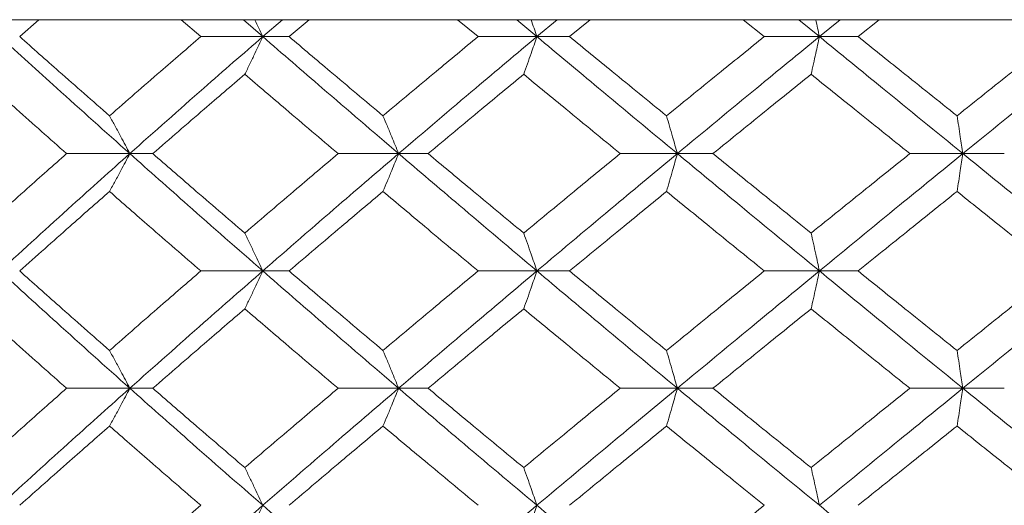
# Model space of a CAD drawing. Header units: inches. Extents: x -4.1 to 22.6, y -10.2 to 17.8.
# Tile 25 of 142: x -1.696 to -1.183, y 0.039 to 0.292. Entities that reach past the tile are written whole.
import ezdxf

# ---------------------------------------------------------------- set-up
doc = ezdxf.new("R2010")
doc.units = ezdxf.units.IN
doc.header["$MEASUREMENT"] = 0

msp = doc.modelspace()

# ---------------------------------------------------------------- linework, layer by layer
at = {"color": 7, "linetype": 'Continuous', "lineweight": 15}
for p, q in [((-0.29935, 0.29188), (-1.75656, 0.29188)), ((-1.69565, 0.28306), (-1.68566, 0.29188)), ((-1.60129, 0.28306), (-1.61153, 0.29188)), ((-1.56902, 0.28306), (-1.57913, 0.29188)), ((-1.56902, 0.28306), (-1.55878, 0.29188)), ((-1.55533, 0.28306), (-1.54488, 0.29188)), ((-1.45689, 0.28306), (-1.46753, 0.29188)), ((-1.42622, 0.28306), (-1.43673, 0.29188)), ((-1.42622, 0.28306), (-1.41563, 0.29188)), ((-1.40924, 0.28306), (-1.39843, 0.29188)), ((-1.30779, 0.28306), (-1.31873, 0.29188)), ((-1.27907, 0.28306), (-1.28985, 0.29188)), ((-1.27907, 0.28306), (-1.26823, 0.29188)), ((-1.25897, 0.28306), (-1.24793, 0.29188)), ((-1.56902, 0.28306), (-1.60129, 0.28306)), ((-1.56902, 0.28306), (-1.55533, 0.28306)), ((-1.42622, 0.28306), (-1.45689, 0.28306)), ((-1.42622, 0.28306), (-1.40924, 0.28306)), ((-1.27907, 0.28306), (-1.30779, 0.28306)), ((-1.27907, 0.28306), (-1.25897, 0.28306)), ((-1.63829, 0.2221), (-1.67124, 0.2221)), ((-1.63829, 0.2221), (-1.62631, 0.2221)), ((-1.49826, 0.2221), (-1.52978, 0.2221)), ((-1.49826, 0.2221), (-1.48291, 0.2221)), ((-1.35309, 0.2221), (-1.38283, 0.2221)), ((-1.35309, 0.2221), (-1.33452, 0.2221)), ((-1.20435, 0.2221), (-1.23199, 0.2221)), ((-1.20435, 0.2221), (-1.18278, 0.2221)), ((-1.56902, 0.16098), (-1.60129, 0.16098)), ((-1.56902, 0.16098), (-1.55533, 0.16098)), ((-1.42622, 0.16098), (-1.45689, 0.16098)), ((-1.42622, 0.16098), (-1.40924, 0.16098)), ((-1.27907, 0.16098), (-1.30779, 0.16098)), ((-1.27907, 0.16098), (-1.25897, 0.16098)), ((-1.63829, 0.09986), (-1.67124, 0.09986)), ((-1.63829, 0.09986), (-1.62631, 0.09986)), ((-1.49826, 0.09986), (-1.52978, 0.09986)), ((-1.49826, 0.09986), (-1.48291, 0.09986)), ((-1.35309, 0.09986), (-1.38283, 0.09986)), ((-1.35309, 0.09986), (-1.33452, 0.09986)), ((-1.20435, 0.09986), (-1.23199, 0.09986)), ((-1.20435, 0.09986), (-1.18278, 0.09986))]:
    msp.add_line(p, q, dxfattribs=at)
for points, knots in [([(-1.57318, 0.29188), (-1.57316, 0.29185), (-1.57176, 0.28894), (-1.57038, 0.28599), (-1.56902, 0.28306)], [0, 0, 0, 0, 0.0107661, 1, 1, 1, 1]), ([(-1.42928, 0.29188), (-1.42927, 0.29185), (-1.42825, 0.28894), (-1.42723, 0.28599), (-1.42622, 0.28306)], [0, 0, 0, 0, 0.010766, 1, 1, 1, 1]), ([(-1.281, 0.29188), (-1.28099, 0.29185), (-1.28034, 0.28894), (-1.2797, 0.28599), (-1.27907, 0.28306)], [0, 0, 0, 0, 0.0107661, 1, 1, 1, 1]), ([(-1.63829, 0.2221), (-1.65103, 0.2335), (-1.67376, 0.25384), (-1.69607, 0.27414), (-1.70588, 0.28306)], [0, 0, 0, 0, 0.560458, 1, 1, 1, 1]), ([(-1.64886, 0.24179), (-1.65765, 0.2495), (-1.67334, 0.26327), (-1.68883, 0.27702), (-1.69565, 0.28306)], [0, 0, 0, 0, 0.560339, 1, 1, 1, 1]), ([(-1.64886, 0.24179), (-1.64003, 0.2495), (-1.62427, 0.26327), (-1.60831, 0.27702), (-1.60129, 0.28306)], [0, 0, 0, 0, 0.560339, 1, 1, 1, 1]), ([(-1.63829, 0.2221), (-1.62546, 0.2335), (-1.60257, 0.25384), (-1.57926, 0.27414), (-1.56902, 0.28306)], [0, 0, 0, 0, 0.5604576, 1, 1, 1, 1]), ([(-1.57839, 0.26343), (-1.57751, 0.26523), (-1.57575, 0.26884), (-1.57262, 0.27537), (-1.57039, 0.28014), (-1.56902, 0.28306)], [0, 0, 0, 0, 0.2791678, 0.5583356, 1, 1, 1, 1]), ([(-1.49826, 0.2221), (-1.51157, 0.2335), (-1.53531, 0.25384), (-1.55872, 0.27414), (-1.56902, 0.28306)], [0, 0, 0, 0, 0.560458, 1, 1, 1, 1]), ([(-1.50641, 0.24179), (-1.51559, 0.2495), (-1.53196, 0.26327), (-1.54819, 0.27702), (-1.55533, 0.28306)], [0, 0, 0, 0, 0.560339, 1, 1, 1, 1]), ([(-1.50641, 0.24179), (-1.49721, 0.2495), (-1.48077, 0.26327), (-1.46419, 0.27702), (-1.45689, 0.28306)], [0, 0, 0, 0, 0.560339, 1, 1, 1, 1]), ([(-1.49826, 0.2221), (-1.48489, 0.2335), (-1.46104, 0.25384), (-1.43685, 0.27414), (-1.42622, 0.28306)], [0, 0, 0, 0, 0.560458, 1, 1, 1, 1]), ([(-1.43312, 0.26343), (-1.43248, 0.26523), (-1.43118, 0.26884), (-1.42888, 0.27537), (-1.42723, 0.28014), (-1.42622, 0.28306)], [0, 0, 0, 0, 0.2791678, 0.5583356, 1, 1, 1, 1]), ([(-1.35309, 0.2221), (-1.36681, 0.2335), (-1.39129, 0.25384), (-1.41556, 0.27414), (-1.42622, 0.28306)], [0, 0, 0, 0, 0.560458, 1, 1, 1, 1]), ([(-1.35872, 0.24179), (-1.36818, 0.2495), (-1.38507, 0.26327), (-1.40186, 0.27702), (-1.40924, 0.28306)], [0, 0, 0, 0, 0.560339, 1, 1, 1, 1]), ([(-1.35872, 0.24179), (-1.34924, 0.2495), (-1.33232, 0.26327), (-1.31528, 0.27702), (-1.30779, 0.28306)], [0, 0, 0, 0, 0.560339, 1, 1, 1, 1]), ([(-1.35309, 0.2221), (-1.33932, 0.2335), (-1.31476, 0.25384), (-1.28996, 0.27414), (-1.27907, 0.28306)], [0, 0, 0, 0, 0.560458, 1, 1, 1, 1]), ([(-1.28342, 0.26343), (-1.28301, 0.26523), (-1.28219, 0.26884), (-1.28074, 0.27537), (-1.2797, 0.28014), (-1.27907, 0.28306)], [0, 0, 0, 0, 0.279168, 0.558336, 1, 1, 1, 1]), ([(-1.20435, 0.2221), (-1.21834, 0.2335), (-1.2433, 0.25384), (-1.26815, 0.27414), (-1.27907, 0.28306)], [0, 0, 0, 0, 0.560458, 1, 1, 1, 1]), ([(-1.20741, 0.24179), (-1.21705, 0.2495), (-1.23426, 0.26327), (-1.25142, 0.27702), (-1.25897, 0.28306)], [0, 0, 0, 0, 0.560339, 1, 1, 1, 1]), ([(-1.20741, 0.24179), (-1.19775, 0.2495), (-1.18052, 0.26327), (-1.16323, 0.27702), (-1.15563, 0.28306)], [0, 0, 0, 0, 0.560339, 1, 1, 1, 1]), ([(-1.20435, 0.2221), (-1.19034, 0.2335), (-1.16533, 0.25384), (-1.1402, 0.27414), (-1.12916, 0.28306)], [0, 0, 0, 0, 0.560458, 1, 1, 1, 1]), ([(-1.67124, 0.2221), (-1.67995, 0.22983), (-1.69551, 0.24361), (-1.71087, 0.25737), (-1.71763, 0.26343)], [0, 0, 0, 0, 0.560274, 1, 1, 1, 1]), ([(-1.62631, 0.2221), (-1.61741, 0.22983), (-1.60153, 0.24361), (-1.58546, 0.25737), (-1.57839, 0.26343)], [0, 0, 0, 0, 0.560274, 1, 1, 1, 1]), ([(-1.52978, 0.2221), (-1.5389, 0.22983), (-1.55518, 0.24361), (-1.5713, 0.25737), (-1.57839, 0.26343)], [0, 0, 0, 0, 0.560274, 1, 1, 1, 1]), ([(-1.48291, 0.2221), (-1.47365, 0.22983), (-1.45713, 0.24361), (-1.44045, 0.25737), (-1.43312, 0.26343)], [0, 0, 0, 0, 0.560274, 1, 1, 1, 1]), ([(-1.38283, 0.2221), (-1.39225, 0.22983), (-1.40907, 0.24361), (-1.42578, 0.25737), (-1.43312, 0.26343)], [0, 0, 0, 0, 0.560274, 1, 1, 1, 1]), ([(-1.33452, 0.2221), (-1.32501, 0.22983), (-1.30802, 0.24361), (-1.29093, 0.25737), (-1.28342, 0.26343)], [0, 0, 0, 0, 0.5602736, 1, 1, 1, 1]), ([(-1.23199, 0.2221), (-1.24161, 0.22983), (-1.25878, 0.24361), (-1.27589, 0.25737), (-1.28342, 0.26343)], [0, 0, 0, 0, 0.560274, 1, 1, 1, 1]), ([(-1.64886, 0.24179), (-1.64787, 0.23999), (-1.64589, 0.23637), (-1.64236, 0.22983), (-1.63983, 0.22504), (-1.63829, 0.2221)], [0, 0, 0, 0, 0.2788696, 0.5577393, 1, 1, 1, 1]), ([(-1.50641, 0.24179), (-1.50565, 0.23999), (-1.50412, 0.23637), (-1.5014, 0.22983), (-1.49946, 0.22504), (-1.49826, 0.2221)], [0, 0, 0, 0, 0.27887, 0.557739, 1, 1, 1, 1]), ([(-1.35872, 0.24179), (-1.35819, 0.23999), (-1.35714, 0.23637), (-1.35526, 0.22983), (-1.35391, 0.22504), (-1.35309, 0.2221)], [0, 0, 0, 0, 0.27887, 0.557739, 1, 1, 1, 1]), ([(-1.20741, 0.24179), (-1.20712, 0.23999), (-1.20655, 0.23637), (-1.20553, 0.22983), (-1.2048, 0.22504), (-1.20435, 0.2221)], [0, 0, 0, 0, 0.2788696, 0.5577393, 1, 1, 1, 1]), ([(-1.71763, 0.1807), (-1.70902, 0.18844), (-1.69366, 0.20224), (-1.67809, 0.21604), (-1.67124, 0.2221)], [0, 0, 0, 0, 0.560136, 1, 1, 1, 1]), ([(-1.70588, 0.16098), (-1.69338, 0.1724), (-1.67107, 0.19278), (-1.6483, 0.21315), (-1.63829, 0.2221)], [0, 0, 0, 0, 0.560155, 1, 1, 1, 1]), ([(-1.64886, 0.2024), (-1.64787, 0.20421), (-1.64589, 0.20782), (-1.64236, 0.21437), (-1.63983, 0.21916), (-1.63829, 0.2221)], [0, 0, 0, 0, 0.278775, 0.557551, 1, 1, 1, 1]), ([(-1.56902, 0.16098), (-1.58205, 0.1724), (-1.60533, 0.19278), (-1.62822, 0.21315), (-1.63829, 0.2221)], [0, 0, 0, 0, 0.560155, 1, 1, 1, 1]), ([(-1.57839, 0.1807), (-1.58738, 0.18844), (-1.60344, 0.20224), (-1.61932, 0.21604), (-1.62631, 0.2221)], [0, 0, 0, 0, 0.560136, 1, 1, 1, 1]), ([(-1.57839, 0.1807), (-1.56936, 0.18844), (-1.55324, 0.20224), (-1.53695, 0.21604), (-1.52978, 0.2221)], [0, 0, 0, 0, 0.560136, 1, 1, 1, 1]), ([(-1.56902, 0.16098), (-1.5559, 0.1724), (-1.53249, 0.19278), (-1.50872, 0.21315), (-1.49826, 0.2221)], [0, 0, 0, 0, 0.560155, 1, 1, 1, 1]), ([(-1.50641, 0.2024), (-1.50565, 0.20421), (-1.50412, 0.20782), (-1.5014, 0.21437), (-1.49946, 0.21916), (-1.49826, 0.2221)], [0, 0, 0, 0, 0.278775, 0.557551, 1, 1, 1, 1]), ([(-1.42622, 0.16098), (-1.43975, 0.1724), (-1.4639, 0.19278), (-1.48777, 0.21315), (-1.49826, 0.2221)], [0, 0, 0, 0, 0.560155, 1, 1, 1, 1]), ([(-1.43312, 0.1807), (-1.44245, 0.18844), (-1.45911, 0.20224), (-1.47564, 0.21604), (-1.48291, 0.2221)], [0, 0, 0, 0, 0.560136, 1, 1, 1, 1]), ([(-1.43312, 0.1807), (-1.42377, 0.18844), (-1.40706, 0.20224), (-1.39023, 0.21604), (-1.38283, 0.2221)], [0, 0, 0, 0, 0.560136, 1, 1, 1, 1]), ([(-1.42622, 0.16098), (-1.41264, 0.1724), (-1.38838, 0.19278), (-1.36387, 0.21315), (-1.35309, 0.2221)], [0, 0, 0, 0, 0.560155, 1, 1, 1, 1]), ([(-1.35872, 0.2024), (-1.3582, 0.20421), (-1.35714, 0.20782), (-1.35526, 0.21437), (-1.35391, 0.21916), (-1.35309, 0.2221)], [0, 0, 0, 0, 0.2787754, 0.5575509, 1, 1, 1, 1]), ([(-1.27907, 0.16098), (-1.29294, 0.1724), (-1.3177, 0.19278), (-1.34228, 0.21315), (-1.35309, 0.2221)], [0, 0, 0, 0, 0.560155, 1, 1, 1, 1]), ([(-1.28342, 0.1807), (-1.29298, 0.18844), (-1.31006, 0.20224), (-1.32705, 0.21604), (-1.33452, 0.2221)], [0, 0, 0, 0, 0.560136, 1, 1, 1, 1]), ([(-1.28342, 0.1807), (-1.27383, 0.18844), (-1.25673, 0.20224), (-1.23955, 0.21604), (-1.23199, 0.2221)], [0, 0, 0, 0, 0.560136, 1, 1, 1, 1]), ([(-1.27907, 0.16098), (-1.26516, 0.1724), (-1.24033, 0.19278), (-1.21534, 0.21315), (-1.20435, 0.2221)], [0, 0, 0, 0, 0.560155, 1, 1, 1, 1]), ([(-1.20741, 0.2024), (-1.20712, 0.20421), (-1.20655, 0.20782), (-1.20553, 0.21437), (-1.2048, 0.21916), (-1.20435, 0.2221)], [0, 0, 0, 0, 0.278775, 0.557551, 1, 1, 1, 1]), ([(-1.12916, 0.16098), (-1.14322, 0.1724), (-1.16833, 0.19278), (-1.19335, 0.21315), (-1.20435, 0.2221)], [0, 0, 0, 0, 0.560155, 1, 1, 1, 1]), ([(-1.69565, 0.16098), (-1.68697, 0.16871), (-1.67147, 0.18252), (-1.65577, 0.19633), (-1.64886, 0.2024)], [0, 0, 0, 0, 0.560071, 1, 1, 1, 1]), ([(-1.60129, 0.16098), (-1.61022, 0.16871), (-1.62617, 0.18252), (-1.64193, 0.19633), (-1.64886, 0.2024)], [0, 0, 0, 0, 0.560071, 1, 1, 1, 1]), ([(-1.55533, 0.16098), (-1.54624, 0.16871), (-1.53001, 0.18252), (-1.51362, 0.19633), (-1.50641, 0.2024)], [0, 0, 0, 0, 0.560071, 1, 1, 1, 1]), ([(-1.45689, 0.16098), (-1.46618, 0.16871), (-1.48275, 0.18252), (-1.49918, 0.19633), (-1.50641, 0.2024)], [0, 0, 0, 0, 0.560071, 1, 1, 1, 1]), ([(-1.40924, 0.16098), (-1.39984, 0.16871), (-1.38305, 0.18252), (-1.36616, 0.19633), (-1.35872, 0.2024)], [0, 0, 0, 0, 0.5600706, 1, 1, 1, 1]), ([(-1.30779, 0.16098), (-1.31733, 0.16871), (-1.33435, 0.18252), (-1.35128, 0.19633), (-1.35872, 0.2024)], [0, 0, 0, 0, 0.560071, 1, 1, 1, 1]), ([(-1.25897, 0.16098), (-1.24936, 0.16871), (-1.23221, 0.18252), (-1.21499, 0.19633), (-1.20741, 0.2024)], [0, 0, 0, 0, 0.560071, 1, 1, 1, 1]), ([(-1.15563, 0.16098), (-1.1653, 0.16871), (-1.18259, 0.18252), (-1.19983, 0.19633), (-1.20741, 0.2024)], [0, 0, 0, 0, 0.560071, 1, 1, 1, 1]), ([(-1.57839, 0.1807), (-1.57751, 0.1789), (-1.57576, 0.17528), (-1.57263, 0.16872), (-1.57039, 0.16392), (-1.56902, 0.16098)], [0, 0, 0, 0, 0.278676, 0.557352, 1, 1, 1, 1]), ([(-1.43312, 0.1807), (-1.43248, 0.1789), (-1.43118, 0.17528), (-1.42888, 0.16872), (-1.42723, 0.16392), (-1.42622, 0.16098)], [0, 0, 0, 0, 0.278676, 0.557352, 1, 1, 1, 1]), ([(-1.28342, 0.1807), (-1.28301, 0.1789), (-1.28219, 0.17528), (-1.28074, 0.16872), (-1.2797, 0.16392), (-1.27907, 0.16098)], [0, 0, 0, 0, 0.278676, 0.557352, 1, 1, 1, 1]), ([(-1.63829, 0.09986), (-1.65102, 0.11126), (-1.67377, 0.13163), (-1.69607, 0.15201), (-1.70588, 0.16098)], [0, 0, 0, 0, 0.559853, 1, 1, 1, 1]), ([(-1.64886, 0.11956), (-1.65765, 0.12729), (-1.67334, 0.1411), (-1.68883, 0.1549), (-1.69565, 0.16098)], [0, 0, 0, 0, 0.559933, 1, 1, 1, 1]), ([(-1.64886, 0.11956), (-1.64003, 0.12729), (-1.62427, 0.1411), (-1.60831, 0.1549), (-1.60129, 0.16098)], [0, 0, 0, 0, 0.559933, 1, 1, 1, 1]), ([(-1.63829, 0.09986), (-1.62546, 0.11126), (-1.60256, 0.13163), (-1.57927, 0.15201), (-1.56902, 0.16098)], [0, 0, 0, 0, 0.559853, 1, 1, 1, 1]), ([(-1.57839, 0.14126), (-1.57751, 0.14307), (-1.57576, 0.14668), (-1.57263, 0.15324), (-1.57039, 0.15804), (-1.56902, 0.16098)], [0, 0, 0, 0, 0.278676, 0.557352, 1, 1, 1, 1]), ([(-1.49826, 0.09986), (-1.51156, 0.11126), (-1.53532, 0.13163), (-1.55872, 0.15201), (-1.56902, 0.16098)], [0, 0, 0, 0, 0.559853, 1, 1, 1, 1]), ([(-1.50641, 0.11956), (-1.51559, 0.12729), (-1.53197, 0.1411), (-1.54819, 0.1549), (-1.55533, 0.16098)], [0, 0, 0, 0, 0.559933, 1, 1, 1, 1]), ([(-1.50641, 0.11956), (-1.49721, 0.12729), (-1.48077, 0.1411), (-1.46419, 0.1549), (-1.45689, 0.16098)], [0, 0, 0, 0, 0.559933, 1, 1, 1, 1]), ([(-1.49826, 0.09986), (-1.4849, 0.11126), (-1.46102, 0.13163), (-1.43686, 0.15201), (-1.42622, 0.16098)], [0, 0, 0, 0, 0.5598527, 1, 1, 1, 1]), ([(-1.43312, 0.14126), (-1.43248, 0.14307), (-1.43118, 0.14668), (-1.42888, 0.15324), (-1.42723, 0.15804), (-1.42622, 0.16098)], [0, 0, 0, 0, 0.278676, 0.5573521, 1, 1, 1, 1]), ([(-1.35309, 0.09986), (-1.36681, 0.11126), (-1.39131, 0.13163), (-1.41555, 0.15201), (-1.42622, 0.16098)], [0, 0, 0, 0, 0.559853, 1, 1, 1, 1]), ([(-1.35872, 0.11956), (-1.36818, 0.12729), (-1.38508, 0.1411), (-1.40185, 0.1549), (-1.40924, 0.16098)], [0, 0, 0, 0, 0.559933, 1, 1, 1, 1]), ([(-1.35872, 0.11956), (-1.34924, 0.12729), (-1.33231, 0.1411), (-1.31528, 0.1549), (-1.30779, 0.16098)], [0, 0, 0, 0, 0.559933, 1, 1, 1, 1]), ([(-1.35309, 0.09986), (-1.33933, 0.11126), (-1.31474, 0.13163), (-1.28997, 0.15201), (-1.27907, 0.16098)], [0, 0, 0, 0, 0.559853, 1, 1, 1, 1]), ([(-1.28342, 0.14126), (-1.28301, 0.14307), (-1.28219, 0.14668), (-1.28074, 0.15324), (-1.2797, 0.15804), (-1.27907, 0.16098)], [0, 0, 0, 0, 0.278676, 0.5573521, 1, 1, 1, 1]), ([(-1.20435, 0.09986), (-1.21834, 0.11126), (-1.24332, 0.13163), (-1.26814, 0.15201), (-1.27907, 0.16098)], [0, 0, 0, 0, 0.559853, 1, 1, 1, 1]), ([(-1.20741, 0.11956), (-1.21705, 0.12729), (-1.23427, 0.1411), (-1.25142, 0.1549), (-1.25897, 0.16098)], [0, 0, 0, 0, 0.559933, 1, 1, 1, 1]), ([(-1.20741, 0.11956), (-1.19776, 0.12729), (-1.18052, 0.1411), (-1.16323, 0.1549), (-1.15563, 0.16098)], [0, 0, 0, 0, 0.559933, 1, 1, 1, 1]), ([(-1.20435, 0.09986), (-1.19034, 0.11126), (-1.16532, 0.13163), (-1.14021, 0.15201), (-1.12916, 0.16098)], [0, 0, 0, 0, 0.559853, 1, 1, 1, 1]), ([(-1.67124, 0.09986), (-1.67995, 0.10758), (-1.69552, 0.12138), (-1.71087, 0.13518), (-1.71763, 0.14126)], [0, 0, 0, 0, 0.5598675, 1, 1, 1, 1]), ([(-1.62631, 0.09986), (-1.61741, 0.10758), (-1.60152, 0.12138), (-1.58546, 0.13518), (-1.57839, 0.14126)], [0, 0, 0, 0, 0.559868, 1, 1, 1, 1]), ([(-1.52978, 0.09986), (-1.5389, 0.10758), (-1.55518, 0.12138), (-1.5713, 0.13518), (-1.57839, 0.14126)], [0, 0, 0, 0, 0.559868, 1, 1, 1, 1]), ([(-1.48291, 0.09986), (-1.47365, 0.10758), (-1.45712, 0.12138), (-1.44046, 0.13518), (-1.43312, 0.14126)], [0, 0, 0, 0, 0.559868, 1, 1, 1, 1]), ([(-1.38283, 0.09986), (-1.39225, 0.10758), (-1.40907, 0.12138), (-1.42577, 0.13518), (-1.43312, 0.14126)], [0, 0, 0, 0, 0.559868, 1, 1, 1, 1]), ([(-1.33452, 0.09986), (-1.32501, 0.10758), (-1.30801, 0.12138), (-1.29093, 0.13518), (-1.28342, 0.14126)], [0, 0, 0, 0, 0.559868, 1, 1, 1, 1]), ([(-1.23199, 0.09986), (-1.24161, 0.10758), (-1.25879, 0.12138), (-1.27589, 0.13518), (-1.28342, 0.14126)], [0, 0, 0, 0, 0.5598675, 1, 1, 1, 1]), ([(-1.64886, 0.11956), (-1.64787, 0.11775), (-1.64589, 0.11414), (-1.64236, 0.10759), (-1.63983, 0.1028), (-1.63829, 0.09986)], [0, 0, 0, 0, 0.278775, 0.557551, 1, 1, 1, 1]), ([(-1.50641, 0.11956), (-1.50565, 0.11775), (-1.50412, 0.11414), (-1.5014, 0.10759), (-1.49946, 0.1028), (-1.49826, 0.09986)], [0, 0, 0, 0, 0.2787754, 0.5575509, 1, 1, 1, 1]), ([(-1.35872, 0.11956), (-1.3582, 0.11775), (-1.35714, 0.11414), (-1.35526, 0.10759), (-1.35391, 0.1028), (-1.35309, 0.09986)], [0, 0, 0, 0, 0.278775, 0.557551, 1, 1, 1, 1]), ([(-1.20741, 0.11956), (-1.20712, 0.11775), (-1.20655, 0.11414), (-1.20553, 0.10759), (-1.2048, 0.1028), (-1.20435, 0.09986)], [0, 0, 0, 0, 0.278775, 0.557551, 1, 1, 1, 1]), ([(-1.71763, 0.05853), (-1.70903, 0.06624), (-1.69366, 0.08001), (-1.67809, 0.09379), (-1.67124, 0.09986)], [0, 0, 0, 0, 0.55973, 1, 1, 1, 1]), ([(-1.70588, 0.0389), (-1.69339, 0.05026), (-1.67105, 0.07056), (-1.64831, 0.0909), (-1.63829, 0.09986)], [0, 0, 0, 0, 0.5595503, 1, 1, 1, 1]), ([(-1.64886, 0.08017), (-1.64787, 0.08198), (-1.64589, 0.08559), (-1.64236, 0.09213), (-1.63983, 0.09692), (-1.63829, 0.09986)], [0, 0, 0, 0, 0.27887, 0.557739, 1, 1, 1, 1]), ([(-1.56902, 0.0389), (-1.58205, 0.05026), (-1.60534, 0.07056), (-1.62821, 0.0909), (-1.63829, 0.09986)], [0, 0, 0, 0, 0.5595503, 1, 1, 1, 1]), ([(-1.57839, 0.05853), (-1.58738, 0.06624), (-1.60345, 0.08001), (-1.61932, 0.09379), (-1.62631, 0.09986)], [0, 0, 0, 0, 0.55973, 1, 1, 1, 1]), ([(-1.57839, 0.05853), (-1.56936, 0.06624), (-1.55323, 0.08001), (-1.53695, 0.09379), (-1.52978, 0.09986)], [0, 0, 0, 0, 0.55973, 1, 1, 1, 1]), ([(-1.56902, 0.0389), (-1.55591, 0.05026), (-1.53247, 0.07056), (-1.50872, 0.0909), (-1.49826, 0.09986)], [0, 0, 0, 0, 0.55955, 1, 1, 1, 1]), ([(-1.50641, 0.08017), (-1.50565, 0.08198), (-1.50412, 0.08559), (-1.5014, 0.09213), (-1.49946, 0.09692), (-1.49826, 0.09986)], [0, 0, 0, 0, 0.2788696, 0.5577393, 1, 1, 1, 1]), ([(-1.42622, 0.0389), (-1.43975, 0.05026), (-1.46392, 0.07056), (-1.48776, 0.0909), (-1.49826, 0.09986)], [0, 0, 0, 0, 0.55955, 1, 1, 1, 1]), ([(-1.43312, 0.05853), (-1.44245, 0.06624), (-1.45912, 0.08001), (-1.47564, 0.09379), (-1.48291, 0.09986)], [0, 0, 0, 0, 0.55973, 1, 1, 1, 1]), ([(-1.43312, 0.05853), (-1.42377, 0.06624), (-1.40705, 0.08001), (-1.39023, 0.09379), (-1.38283, 0.09986)], [0, 0, 0, 0, 0.55973, 1, 1, 1, 1]), ([(-1.42622, 0.0389), (-1.41264, 0.05026), (-1.38837, 0.07056), (-1.36388, 0.0909), (-1.35309, 0.09986)], [0, 0, 0, 0, 0.5595503, 1, 1, 1, 1]), ([(-1.35872, 0.08017), (-1.35819, 0.08198), (-1.35714, 0.08559), (-1.35526, 0.09213), (-1.35391, 0.09692), (-1.35309, 0.09986)], [0, 0, 0, 0, 0.27887, 0.557739, 1, 1, 1, 1]), ([(-1.27907, 0.0389), (-1.29293, 0.05026), (-1.31772, 0.07056), (-1.34227, 0.0909), (-1.35309, 0.09986)], [0, 0, 0, 0, 0.55955, 1, 1, 1, 1]), ([(-1.28342, 0.05853), (-1.29298, 0.06624), (-1.31006, 0.08001), (-1.32705, 0.09379), (-1.33452, 0.09986)], [0, 0, 0, 0, 0.55973, 1, 1, 1, 1]), ([(-1.28342, 0.05853), (-1.27384, 0.06624), (-1.25672, 0.08001), (-1.23955, 0.09379), (-1.23199, 0.09986)], [0, 0, 0, 0, 0.55973, 1, 1, 1, 1]), ([(-1.27907, 0.0389), (-1.26516, 0.05026), (-1.24031, 0.07056), (-1.21535, 0.0909), (-1.20435, 0.09986)], [0, 0, 0, 0, 0.55955, 1, 1, 1, 1]), ([(-1.20741, 0.08017), (-1.20712, 0.08198), (-1.20655, 0.08559), (-1.20553, 0.09213), (-1.2048, 0.09692), (-1.20435, 0.09986)], [0, 0, 0, 0, 0.27887, 0.557739, 1, 1, 1, 1]), ([(-1.12916, 0.0389), (-1.14322, 0.05026), (-1.16834, 0.07056), (-1.19334, 0.0909), (-1.20435, 0.09986)], [0, 0, 0, 0, 0.55955, 1, 1, 1, 1]), ([(-1.69565, 0.0389), (-1.68697, 0.0466), (-1.67146, 0.06034), (-1.65577, 0.07411), (-1.64886, 0.08017)], [0, 0, 0, 0, 0.559665, 1, 1, 1, 1]), ([(-1.60129, 0.0389), (-1.61022, 0.0466), (-1.62617, 0.06034), (-1.64192, 0.07411), (-1.64886, 0.08017)], [0, 0, 0, 0, 0.559665, 1, 1, 1, 1]), ([(-1.55533, 0.0389), (-1.54624, 0.0466), (-1.53001, 0.06034), (-1.51363, 0.07411), (-1.50641, 0.08017)], [0, 0, 0, 0, 0.559665, 1, 1, 1, 1]), ([(-1.45689, 0.0389), (-1.46617, 0.0466), (-1.48276, 0.06034), (-1.49918, 0.07411), (-1.50641, 0.08017)], [0, 0, 0, 0, 0.559665, 1, 1, 1, 1]), ([(-1.40924, 0.0389), (-1.39984, 0.0466), (-1.38305, 0.06034), (-1.36616, 0.07411), (-1.35872, 0.08017)], [0, 0, 0, 0, 0.559665, 1, 1, 1, 1]), ([(-1.30779, 0.0389), (-1.31732, 0.0466), (-1.33435, 0.06034), (-1.35127, 0.07411), (-1.35872, 0.08017)], [0, 0, 0, 0, 0.559665, 1, 1, 1, 1]), ([(-1.25897, 0.0389), (-1.24936, 0.0466), (-1.2322, 0.06034), (-1.21499, 0.07411), (-1.20741, 0.08017)], [0, 0, 0, 0, 0.559665, 1, 1, 1, 1]), ([(-1.15563, 0.0389), (-1.1653, 0.0466), (-1.18259, 0.06034), (-1.19982, 0.07411), (-1.20741, 0.08017)], [0, 0, 0, 0, 0.559665, 1, 1, 1, 1]), ([(-1.57839, 0.05853), (-1.57751, 0.05673), (-1.57575, 0.05312), (-1.57262, 0.0466), (-1.57039, 0.04182), (-1.56902, 0.0389)], [0, 0, 0, 0, 0.279168, 0.558336, 1, 1, 1, 1]), ([(-1.43312, 0.05853), (-1.43248, 0.05673), (-1.43118, 0.05312), (-1.42888, 0.0466), (-1.42723, 0.04182), (-1.42622, 0.0389)], [0, 0, 0, 0, 0.279168, 0.558336, 1, 1, 1, 1]), ([(-1.28342, 0.05853), (-1.28301, 0.05673), (-1.28219, 0.05312), (-1.28074, 0.0466), (-1.2797, 0.04182), (-1.27907, 0.0389)], [0, 0, 0, 0, 0.279168, 0.558336, 1, 1, 1, 1]), ([(-1.63829, -0.02172), (-1.65102, -0.01044), (-1.67378, 0.00974), (-1.69606, 0.02998), (-1.70588, 0.0389)], [0, 0, 0, 0, 0.559248, 1, 1, 1, 1]), ([(-1.64886, -0.00221), (-1.64003, 0.00545), (-1.62426, 0.01914), (-1.60832, 0.03286), (-1.60129, 0.0389)], [0, 0, 0, 0, 0.559527, 1, 1, 1, 1]), ([(-1.63829, -0.02172), (-1.62547, -0.01044), (-1.60254, 0.00974), (-1.57927, 0.02998), (-1.56902, 0.0389)], [0, 0, 0, 0, 0.559248, 1, 1, 1, 1]), ([(-1.57839, 0.0193), (-1.57751, 0.0211), (-1.57575, 0.0247), (-1.57262, 0.03122), (-1.57039, 0.03598), (-1.56902, 0.0389)], [0, 0, 0, 0, 0.279356, 0.558712, 1, 1, 1, 1]), ([(-1.49826, -0.02172), (-1.51156, -0.01044), (-1.53533, 0.00974), (-1.55871, 0.02998), (-1.56902, 0.0389)], [0, 0, 0, 0, 0.559248, 1, 1, 1, 1]), ([(-1.49826, -0.02172), (-1.4849, -0.01044), (-1.46101, 0.00974), (-1.43686, 0.02998), (-1.42622, 0.0389)], [0, 0, 0, 0, 0.559248, 1, 1, 1, 1]), ([(-1.43312, 0.0193), (-1.43248, 0.0211), (-1.43118, 0.0247), (-1.42888, 0.03122), (-1.42723, 0.03598), (-1.42622, 0.0389)], [0, 0, 0, 0, 0.279356, 0.5587121, 1, 1, 1, 1]), ([(-1.35309, -0.02172), (-1.3668, -0.01044), (-1.39132, 0.00974), (-1.41555, 0.02998), (-1.42622, 0.0389)], [0, 0, 0, 0, 0.559248, 1, 1, 1, 1]), ([(-1.35872, -0.00221), (-1.34924, 0.00545), (-1.3323, 0.01914), (-1.31529, 0.03286), (-1.30779, 0.0389)], [0, 0, 0, 0, 0.559527, 1, 1, 1, 1]), ([(-1.20435, -0.02172), (-1.21833, -0.01044), (-1.24333, 0.00974), (-1.26813, 0.02998), (-1.27907, 0.0389)], [0, 0, 0, 0, 0.559248, 1, 1, 1, 1])]:
    msp.add_open_spline(points, degree=3, knots=knots, dxfattribs=at)

doc.saveas('drawing.dxf')
